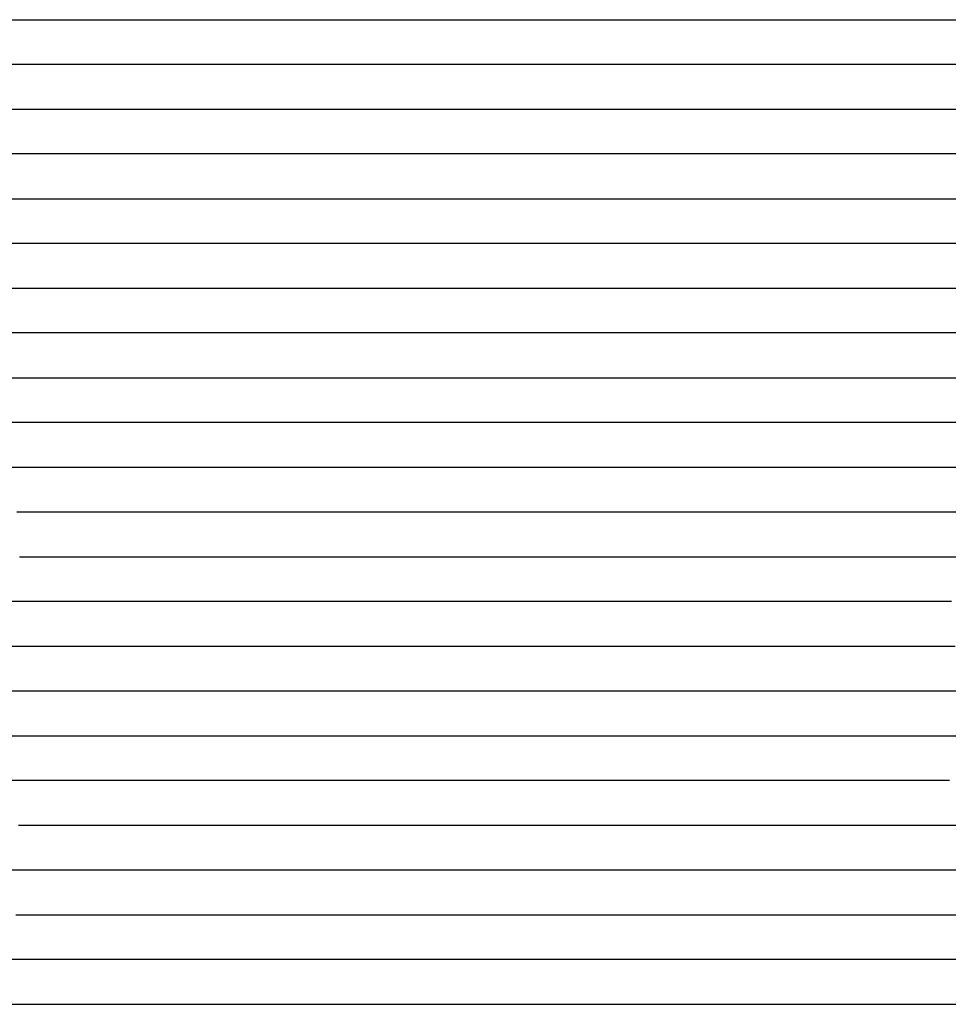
# Model space of a CAD drawing. Extents: x -4 to 4.3, y -2 to 2.5.
# Tile 29 of 108: x -0.37 to -0.11, y -0.02 to 0.25. Entities that reach past the tile are written whole.
import ezdxf

# ---------------------------------------------------------------- set-up
doc = ezdxf.new("R2010")
doc.units = 0

msp = doc.modelspace()

# ---------------------------------------------------------------- linework, layer by layer
at = {"layer": 'Default', "color": 72, "linetype": 'CONTINUOUS'}
for p, q in [((-0.944784, 0.25004, -0.040678), (-0.257312, 0.25004, -0.0405)), ((-0.257312, 0.25004, -0.0405), (-0.241687, 0.25004, -0.040811)), ((-0.241687, 0.25004, -0.040811), (-0.210464, 0.25004, -0.043048)), ((-0.210464, 0.25004, -0.043048), (-0.194899, 0.25004, -0.045631)), ((-0.194899, 0.25004, -0.045631), (-0.179485, 0.25004, -0.048998)), ((-0.179485, 0.25004, -0.048998), (-0.16422, 0.25004, -0.053635)), ((-0.16422, 0.25004, -0.053635), (-0.149269, 0.25004, -0.058964)), ((-0.149269, 0.25004, -0.058964), (-0.134551, 0.25004, -0.065582)), ((-0.134551, 0.25004, -0.065582), (-0.120301, 0.25004, -0.072773)), ((-0.120301, 0.25004, -0.072773), (-0.106351, 0.25004, -0.081287)), ((-0.242921, 0.23754, -0.041102), (-0.930371, 0.23754, -0.0405)), ((-0.227418, 0.23754, -0.042238), (-0.242921, 0.23754, -0.041102)), ((-0.211986, 0.23754, -0.044174), (-0.227418, 0.23754, -0.042238)), ((-0.181633, 0.23754, -0.049442), (-0.211986, 0.23754, -0.044174)), ((-0.152409, 0.23754, -0.058489), (-0.181633, 0.23754, -0.049442)), ((-0.138522, 0.23754, -0.064401), (-0.152409, 0.23754, -0.058489)), ((-0.124978, 0.23754, -0.071386), (-0.138522, 0.23754, -0.064401)), ((-0.111929, 0.23754, -0.078891), (-0.124978, 0.23754, -0.071386)), ((-0.099466, 0.23754, -0.087101), (-0.111929, 0.23754, -0.078891)), ((-0.944098, 0.22504, -0.040798), (-0.272274, 0.22504, -0.040509)), ((-0.272274, 0.22504, -0.040509), (-0.241031, 0.22504, -0.04194)), ((-0.241031, 0.22504, -0.04194), (-0.225436, 0.22504, -0.0435)), ((-0.225436, 0.22504, -0.0435), (-0.209889, 0.22504, -0.045764)), ((-0.209889, 0.22504, -0.045764), (-0.194427, 0.22504, -0.048765)), ((-0.194427, 0.22504, -0.048765), (-0.179088, 0.22504, -0.052323)), ((-0.179088, 0.22504, -0.052323), (-0.163867, 0.22504, -0.05655)), ((-0.163867, 0.22504, -0.05655), (-0.148812, 0.22504, -0.061926)), ((-0.148812, 0.22504, -0.061926), (-0.134097, 0.22504, -0.067781)), ((-0.134097, 0.22504, -0.067781), (-0.119579, 0.22504, -0.075404)), ((-0.119579, 0.22504, -0.075404), (-0.105745, 0.22504, -0.084196)), ((-0.292992, 0.21254, -0.0405), (-0.917992, 0.21254, -0.0405)), ((-0.261798, 0.21254, -0.041141), (-0.292992, 0.21254, -0.0405)), ((-0.230829, 0.21254, -0.04396), (-0.261798, 0.21254, -0.041141)), ((-0.215524, 0.21254, -0.046394), (-0.230829, 0.21254, -0.04396)), ((-0.185284, 0.21254, -0.053076), (-0.215524, 0.21254, -0.046394)), ((-0.170529, 0.21254, -0.057254), (-0.185284, 0.21254, -0.053076)), ((-0.141734, 0.21254, -0.067733), (-0.170529, 0.21254, -0.057254)), ((-0.114488, 0.21254, -0.080732), (-0.141734, 0.21254, -0.067733)), ((-0.101997, 0.21254, -0.088566), (-0.114488, 0.21254, -0.080732)), ((-0.937723, 0.20004, -0.040743), (-0.29713, 0.20004, -0.040501)), ((-0.29713, 0.20004, -0.040501), (-0.265882, 0.20004, -0.041341)), ((-0.265882, 0.20004, -0.041341), (-0.25027, 0.20004, -0.042747)), ((-0.25027, 0.20004, -0.042747), (-0.219229, 0.20004, -0.047432)), ((-0.219229, 0.20004, -0.047432), (-0.20381, 0.20004, -0.050647)), ((-0.20381, 0.20004, -0.050647), (-0.188514, 0.20004, -0.054724)), ((-0.188514, 0.20004, -0.054724), (-0.158503, 0.20004, -0.064637)), ((-0.158503, 0.20004, -0.064637), (-0.143747, 0.20004, -0.07068)), ((-0.143747, 0.20004, -0.07068), (-0.129288, 0.20004, -0.077408)), ((-0.129288, 0.20004, -0.077408), (-0.115121, 0.20004, -0.084923)), ((-0.115121, 0.20004, -0.084923), (-0.101318, 0.20004, -0.09324)), ((-0.288997, 0.18754, -0.040726), (-0.913975, 0.18754, -0.0405)), ((-0.273438, 0.18754, -0.041514), (-0.288997, 0.18754, -0.040726)), ((-0.257955, 0.18754, -0.042943), (-0.273438, 0.18754, -0.041514)), ((-0.227286, 0.18754, -0.047573), (-0.257955, 0.18754, -0.042943)), ((-0.212198, 0.18754, -0.050912), (-0.227286, 0.18754, -0.047573)), ((-0.1825, 0.18754, -0.059337), (-0.212198, 0.18754, -0.050912)), ((-0.168053, 0.18754, -0.064465), (-0.1825, 0.18754, -0.059337)), ((-0.153879, 0.18754, -0.070302), (-0.168053, 0.18754, -0.064465)), ((-0.140038, 0.18754, -0.076724), (-0.153879, 0.18754, -0.070302)), ((-0.113296, 0.18754, -0.091194), (-0.140038, 0.18754, -0.076724)), ((-0.100714, 0.18754, -0.099366), (-0.113296, 0.18754, -0.091194)), ((-0.930211, 0.17504, -0.040594), (-0.320857, 0.17504, -0.0405)), ((-0.320857, 0.17504, -0.0405), (-0.289607, 0.17504, -0.041104)), ((-0.289607, 0.17504, -0.041104), (-0.273991, 0.17504, -0.042181)), ((-0.273991, 0.17504, -0.042181), (-0.242891, 0.17504, -0.046429)), ((-0.242891, 0.17504, -0.046429), (-0.227444, 0.17504, -0.049521)), ((-0.227444, 0.17504, -0.049521), (-0.212123, 0.17504, -0.053236)), ((-0.212123, 0.17504, -0.053236), (-0.196938, 0.17504, -0.057668)), ((-0.196938, 0.17504, -0.057668), (-0.181939, 0.17504, -0.06272)), ((-0.181939, 0.17504, -0.06272), (-0.167132, 0.17504, -0.068608)), ((-0.167132, 0.17504, -0.068608), (-0.152612, 0.17504, -0.075054)), ((-0.152612, 0.17504, -0.075054), (-0.138332, 0.17504, -0.082111)), ((-0.138332, 0.17504, -0.082111), (-0.124324, 0.17504, -0.090233)), ((-0.124324, 0.17504, -0.090233), (-0.110806, 0.17504, -0.098822)), ((-0.110806, 0.17504, -0.098822), (-0.084975, 0.17504, -0.118229)), ((-0.306756, 0.16254, -0.040704), (-0.916107, 0.16254, -0.0405)), ((-0.291202, 0.16254, -0.041547), (-0.306756, 0.16254, -0.040704)), ((-0.275716, 0.16254, -0.043032), (-0.291202, 0.16254, -0.041547)), ((-0.260313, 0.16254, -0.045101), (-0.275716, 0.16254, -0.043032)), ((-0.245074, 0.16254, -0.047692), (-0.260313, 0.16254, -0.045101)), ((-0.215043, 0.16254, -0.054938), (-0.245074, 0.16254, -0.047692)), ((-0.200348, 0.16254, -0.059594), (-0.215043, 0.16254, -0.054938)), ((-0.171709, 0.16254, -0.070402), (-0.200348, 0.16254, -0.059594)), ((-0.144343, 0.16254, -0.083907), (-0.171709, 0.16254, -0.070402)), ((-0.118469, 0.16254, -0.099704), (-0.144343, 0.16254, -0.083907)), ((-0.10641, 0.16254, -0.108435), (-0.118469, 0.16254, -0.099704)), ((-0.93077, 0.15004, -0.040733), (-0.33705, 0.15004, -0.0405)), ((-0.33705, 0.15004, -0.0405), (-0.321425, 0.15004, -0.040562)), ((-0.321425, 0.15004, -0.040562), (-0.3058, 0.15004, -0.041199)), ((-0.3058, 0.15004, -0.041199), (-0.274619, 0.15004, -0.044306)), ((-0.274619, 0.15004, -0.044306), (-0.259096, 0.15004, -0.04673)), ((-0.259096, 0.15004, -0.04673), (-0.243658, 0.15004, -0.049989)), ((-0.243658, 0.15004, -0.049989), (-0.213248, 0.15004, -0.058274)), ((-0.213248, 0.15004, -0.058274), (-0.198221, 0.15004, -0.063436)), ((-0.198221, 0.15004, -0.063436), (-0.183443, 0.15004, -0.069465)), ((-0.183443, 0.15004, -0.069465), (-0.168976, 0.15004, -0.075983)), ((-0.168976, 0.15004, -0.075983), (-0.15473, 0.15004, -0.083246)), ((-0.15473, 0.15004, -0.083246), (-0.14081, 0.15004, -0.091224)), ((-0.14081, 0.15004, -0.091224), (-0.127253, 0.15004, -0.100042)), ((-0.127253, 0.15004, -0.100042), (-0.114156, 0.15004, -0.109525)), ((-0.114156, 0.15004, -0.109525), (-0.1015, 0.15004, -0.11997)), ((-0.336754, 0.13754, -0.040521), (-0.914873, 0.13754, -0.0405)), ((-0.305615, 0.13754, -0.041856), (-0.336754, 0.13754, -0.040521)), ((-0.290143, 0.13754, -0.043462), (-0.305615, 0.13754, -0.041856)), ((-0.274799, 0.13754, -0.045629), (-0.290143, 0.13754, -0.043462)), ((-0.259581, 0.13754, -0.048556), (-0.274799, 0.13754, -0.045629)), ((-0.22962, 0.13754, -0.055998), (-0.259581, 0.13754, -0.048556)), ((-0.214998, 0.13754, -0.060767), (-0.22962, 0.13754, -0.055998)), ((-0.186505, 0.13754, -0.072018), (-0.214998, 0.13754, -0.060767)), ((-0.159297, 0.13754, -0.08569), (-0.186505, 0.13754, -0.072018)), ((-0.146286, 0.13754, -0.093616), (-0.159297, 0.13754, -0.08569)), ((-0.13371, 0.13754, -0.101978), (-0.146286, 0.13754, -0.093616)), ((-0.121747, 0.13754, -0.1108), (-0.13371, 0.13754, -0.101978)), ((-0.099197, 0.13754, -0.130406), (-0.121747, 0.13754, -0.1108)), ((-0.921443, 0.12504, -0.04056), (-0.358957, 0.12504, -0.0405)), ((-0.358957, 0.12504, -0.0405), (-0.327708, 0.12504, -0.040991)), ((-0.327708, 0.12504, -0.040991), (-0.312088, 0.12504, -0.042129)), ((-0.312088, 0.12504, -0.042129), (-0.280988, 0.12504, -0.046191)), ((-0.280988, 0.12504, -0.046191), (-0.26552, 0.12504, -0.049116)), ((-0.26552, 0.12504, -0.049116), (-0.250167, 0.12504, -0.052893)), ((-0.250167, 0.12504, -0.052893), (-0.234995, 0.12504, -0.057267)), ((-0.234995, 0.12504, -0.057267), (-0.219981, 0.12504, -0.062242)), ((-0.219981, 0.12504, -0.062242), (-0.205149, 0.12504, -0.067954)), ((-0.205149, 0.12504, -0.067954), (-0.190568, 0.12504, -0.07435)), ((-0.190568, 0.12504, -0.07435), (-0.176259, 0.12504, -0.081517)), ((-0.176259, 0.12504, -0.081517), (-0.148734, 0.12504, -0.097831)), ((-0.148734, 0.12504, -0.097831), (-0.13541, 0.12504, -0.107446)), ((-0.13541, 0.12504, -0.107446), (-0.12274, 0.12504, -0.117333)), ((-0.12274, 0.12504, -0.117333), (-0.110421, 0.12504, -0.128335)), ((-0.110421, 0.12504, -0.128335), (-0.098767, 0.12504, -0.140271)), ((-0.338105, 0.11254, -0.041086), (-0.369305, 0.11254, -0.0405)), ((-0.307089, 0.11254, -0.043693), (-0.338105, 0.11254, -0.041086)), ((-0.291761, 0.11254, -0.045914), (-0.307089, 0.11254, -0.043693)), ((-0.26146, 0.11254, -0.052359), (-0.291761, 0.11254, -0.045914)), ((-0.246638, 0.11254, -0.056434), (-0.26146, 0.11254, -0.052359)), ((-0.217661, 0.11254, -0.066528), (-0.246638, 0.11254, -0.056434)), ((-0.189769, 0.11254, -0.079335), (-0.217661, 0.11254, -0.066528)), ((-0.176349, 0.11254, -0.086488), (-0.189769, 0.11254, -0.079335)), ((-0.163488, 0.11254, -0.094156), (-0.176349, 0.11254, -0.086488)), ((-0.15096, 0.11254, -0.1028), (-0.163488, 0.11254, -0.094156)), ((-0.138955, 0.11254, -0.111748), (-0.15096, 0.11254, -0.1028)), ((-0.127533, 0.11254, -0.121264), (-0.138955, 0.11254, -0.111748)), ((-0.116691, 0.11254, -0.131382), (-0.127533, 0.11254, -0.121264)), ((-0.106446, 0.11254, -0.142016), (-0.116691, 0.11254, -0.131382)), ((-0.368554, 0.10004, -0.0405), (-0.337308, 0.10004, -0.041737)), ((-0.337308, 0.10004, -0.041737), (-0.321708, 0.10004, -0.043113)), ((-0.321708, 0.10004, -0.043113), (-0.306143, 0.10004, -0.0452)), ((-0.306143, 0.10004, -0.0452), (-0.290657, 0.10004, -0.047994)), ((-0.290657, 0.10004, -0.047994), (-0.260016, 0.10004, -0.0552)), ((-0.260016, 0.10004, -0.0552), (-0.244864, 0.10004, -0.059917)), ((-0.244864, 0.10004, -0.059917), (-0.215316, 0.10004, -0.071461)), ((-0.215316, 0.10004, -0.071461), (-0.200841, 0.10004, -0.078236)), ((-0.200841, 0.10004, -0.078236), (-0.186689, 0.10004, -0.085813)), ((-0.186689, 0.10004, -0.085813), (-0.172914, 0.10004, -0.094117)), ((-0.172914, 0.10004, -0.094117), (-0.159533, 0.10004, -0.103224)), ((-0.159533, 0.10004, -0.103224), (-0.146615, 0.10004, -0.112759)), ((-0.146615, 0.10004, -0.112759), (-0.134044, 0.10004, -0.123389)), ((-0.134044, 0.10004, -0.123389), (-0.122113, 0.10004, -0.135114)), ((-0.122113, 0.10004, -0.135114), (-0.110969, 0.10004, -0.147143)), ((-0.110969, 0.10004, -0.147143), (-0.10035, 0.10004, -0.160189)), ((-0.348529, 0.08754, -0.041504), (-0.37969, 0.08754, -0.040506)), ((-0.333045, 0.08754, -0.04299), (-0.348529, 0.08754, -0.041504)), ((-0.302323, 0.08754, -0.047554), (-0.333045, 0.08754, -0.04299)), ((-0.287218, 0.08754, -0.050694), (-0.302323, 0.08754, -0.047554)), ((-0.272251, 0.08754, -0.054656), (-0.287218, 0.08754, -0.050694)), ((-0.242945, 0.08754, -0.063893), (-0.272251, 0.08754, -0.054656)), ((-0.214833, 0.08754, -0.07583), (-0.242945, 0.08754, -0.063893)), ((-0.188105, 0.08754, -0.090375), (-0.214833, 0.08754, -0.07583)), ((-0.16296, 0.08754, -0.107204), (-0.188105, 0.08754, -0.090375)), ((-0.151272, 0.08754, -0.11638), (-0.16296, 0.08754, -0.107204)), ((-0.140212, 0.08754, -0.12619), (-0.151272, 0.08754, -0.11638)), ((-0.129577, 0.08754, -0.136805), (-0.140212, 0.08754, -0.12619)), ((-0.11967, 0.08754, -0.147468), (-0.129577, 0.08754, -0.136805)), ((-0.108246, 0.08754, -0.161424), (-0.11967, 0.08754, -0.147468)), ((-0.384302, 0.07504, -0.040515), (-0.353061, 0.07504, -0.042081)), ((-0.353061, 0.07504, -0.042081), (-0.337471, 0.07504, -0.043553)), ((-0.337471, 0.07504, -0.043553), (-0.321915, 0.07504, -0.045767)), ((-0.321915, 0.07504, -0.045767), (-0.291108, 0.07504, -0.052273)), ((-0.291108, 0.07504, -0.052273), (-0.275874, 0.07504, -0.056261)), ((-0.275874, 0.07504, -0.056261), (-0.260758, 0.07504, -0.061072)), ((-0.260758, 0.07504, -0.061072), (-0.245869, 0.07504, -0.066575)), ((-0.245869, 0.07504, -0.066575), (-0.231213, 0.07504, -0.072706)), ((-0.231213, 0.07504, -0.072706), (-0.216799, 0.07504, -0.079564)), ((-0.216799, 0.07504, -0.079564), (-0.20269, 0.07504, -0.0871)), ((-0.20269, 0.07504, -0.0871), (-0.188907, 0.07504, -0.095579)), ((-0.188907, 0.07504, -0.095579), (-0.175599, 0.07504, -0.10464)), ((-0.175599, 0.07504, -0.10464), (-0.162683, 0.07504, -0.114787)), ((-0.162683, 0.07504, -0.114787), (-0.150397, 0.07504, -0.125224)), ((-0.150397, 0.07504, -0.125224), (-0.138488, 0.07504, -0.136965)), ((-0.138488, 0.07504, -0.136965), (-0.127361, 0.07504, -0.149443)), ((-0.127361, 0.07504, -0.149443), (-0.116963, 0.07504, -0.162518)), ((-0.116963, 0.07504, -0.162518), (-0.1121, 0.07504, -0.160993)), ((-0.1121, 0.07504, -0.160993), (-0.107237, 0.07504, -0.157054)), ((-0.344281, 0.06254, -0.043911), (-0.375255, 0.06254, -0.041161)), ((-0.328943, 0.06254, -0.046319), (-0.344281, 0.06254, -0.043911)), ((-0.29864, 0.06254, -0.052714), (-0.328943, 0.06254, -0.046319)), ((-0.283835, 0.06254, -0.056776), (-0.29864, 0.06254, -0.052714)), ((-0.254693, 0.06254, -0.06698), (-0.283835, 0.06254, -0.056776)), ((-0.240578, 0.06254, -0.072772), (-0.254693, 0.06254, -0.06698)), ((-0.226761, 0.06254, -0.079332), (-0.240578, 0.06254, -0.072772)), ((-0.213329, 0.06254, -0.086423), (-0.226761, 0.06254, -0.079332)), ((-0.200381, 0.06254, -0.09412), (-0.213329, 0.06254, -0.086423)), ((-0.187772, 0.06254, -0.102636), (-0.200381, 0.06254, -0.09412)), ((-0.175758, 0.06254, -0.111427), (-0.187772, 0.06254, -0.102636)), ((-0.164349, 0.06254, -0.120916), (-0.175758, 0.06254, -0.111427)), ((-0.153602, 0.06254, -0.130972), (-0.164349, 0.06254, -0.120916)), ((-0.135644, 0.06254, -0.150249), (-0.153602, 0.06254, -0.130972)), ((-0.128202, 0.06254, -0.159506), (-0.135644, 0.06254, -0.150249)), ((-0.115279, 0.06254, -0.155377), (-0.128202, 0.06254, -0.159506)), ((-0.101902, 0.06254, -0.146288), (-0.115279, 0.06254, -0.155377)), ((-0.370891, 0.05004, -0.042075), (-0.339784, 0.05004, -0.046201)), ((-0.339784, 0.05004, -0.046201), (-0.324328, 0.05004, -0.048973)), ((-0.324328, 0.05004, -0.048973), (-0.308949, 0.05004, -0.052557)), ((-0.308949, 0.05004, -0.052557), (-0.278714, 0.05004, -0.061692)), ((-0.278714, 0.05004, -0.061692), (-0.26382, 0.05004, -0.067072)), ((-0.26382, 0.05004, -0.067072), (-0.249125, 0.05004, -0.073429)), ((-0.249125, 0.05004, -0.073429), (-0.234784, 0.05004, -0.080239)), ((-0.234784, 0.05004, -0.080239), (-0.220669, 0.05004, -0.087778)), ((-0.220669, 0.05004, -0.087778), (-0.206887, 0.05004, -0.096168)), ((-0.206887, 0.05004, -0.096168), (-0.193541, 0.05004, -0.104997)), ((-0.193541, 0.05004, -0.104997), (-0.180509, 0.05004, -0.114958)), ((-0.180509, 0.05004, -0.114958), (-0.168095, 0.05004, -0.126079)), ((-0.168095, 0.05004, -0.126079), (-0.156458, 0.05004, -0.13728)), ((-0.156458, 0.05004, -0.13728), (-0.134756, 0.05004, -0.162258)), ((-0.134756, 0.05004, -0.162258), (-0.132246, 0.05004, -0.160182)), ((-0.132246, 0.05004, -0.160182), (-0.124714, 0.05004, -0.154478)), ((-0.124714, 0.05004, -0.154478), (-0.112323, 0.05004, -0.146065)), ((-0.112323, 0.05004, -0.146065), (-0.085855, 0.05004, -0.131414)), ((-0.359183, 0.03754, -0.044532), (-0.374598, 0.03754, -0.042763)), ((-0.343903, 0.03754, -0.047068), (-0.359183, 0.03754, -0.044532)), ((-0.313685, 0.03754, -0.053935), (-0.343903, 0.03754, -0.047068)), ((-0.298911, 0.03754, -0.05814), (-0.313685, 0.03754, -0.053935)), ((-0.269996, 0.03754, -0.068582), (-0.298911, 0.03754, -0.05814)), ((-0.255923, 0.03754, -0.074775), (-0.269996, 0.03754, -0.068582)), ((-0.242203, 0.03754, -0.081394), (-0.255923, 0.03754, -0.074775)), ((-0.228826, 0.03754, -0.088683), (-0.242203, 0.03754, -0.081394)), ((-0.216011, 0.03754, -0.09642), (-0.228826, 0.03754, -0.088683)), ((-0.191411, 0.03754, -0.114009), (-0.216011, 0.03754, -0.09642)), ((-0.180017, 0.03754, -0.123511), (-0.191411, 0.03754, -0.114009)), ((-0.169298, 0.03754, -0.133568), (-0.180017, 0.03754, -0.123511)), ((-0.159372, 0.03754, -0.144098), (-0.169298, 0.03754, -0.133568)), ((-0.145833, 0.03754, -0.160291), (-0.159372, 0.03754, -0.144098)), ((-0.142635, 0.03754, -0.160704), (-0.145833, 0.03754, -0.160291)), ((-0.136237, 0.03754, -0.15558), (-0.142635, 0.03754, -0.160704)), ((-0.122804, 0.03754, -0.146165), (-0.136237, 0.03754, -0.15558)), ((-0.10885, 0.03754, -0.137874), (-0.122804, 0.03754, -0.146165)), ((-0.368778, 0.02504, -0.044616), (-0.337885, 0.02504, -0.050342)), ((-0.337885, 0.02504, -0.050342), (-0.322554, 0.02504, -0.054069)), ((-0.322554, 0.02504, -0.054069), (-0.307371, 0.02504, -0.058646)), ((-0.307371, 0.02504, -0.058646), (-0.277638, 0.02504, -0.069436)), ((-0.277638, 0.02504, -0.069436), (-0.26304, 0.02504, -0.075933)), ((-0.26304, 0.02504, -0.075933), (-0.248764, 0.02504, -0.083038)), ((-0.248764, 0.02504, -0.083038), (-0.234776, 0.02504, -0.091023)), ((-0.234776, 0.02504, -0.091023), (-0.208028, 0.02504, -0.108652)), ((-0.208028, 0.02504, -0.108652), (-0.195118, 0.02504, -0.11889)), ((-0.195118, 0.02504, -0.11889), (-0.182876, 0.02504, -0.129981)), ((-0.182876, 0.02504, -0.129981), (-0.171296, 0.02504, -0.141442)), ((-0.171296, 0.02504, -0.141442), (-0.160191, 0.02504, -0.154114)), ((-0.160191, 0.02504, -0.154114), (-0.149892, 0.02504, -0.158379)), ((-0.149892, 0.02504, -0.158379), (-0.146283, 0.02504, -0.155549)), ((-0.146283, 0.02504, -0.155549), (-0.142674, 0.02504, -0.153135)), ((-0.142674, 0.02504, -0.153135), (-0.135456, 0.02504, -0.147832)), ((-0.135456, 0.02504, -0.147832), (-0.122865, 0.02504, -0.140182)), ((-0.122865, 0.02504, -0.140182), (-0.109511, 0.02504, -0.132924)), ((-0.109511, 0.02504, -0.132924), (-0.095783, 0.02504, -0.126617)), ((-0.366744, 0.01254, -0.046465), (-0.397515, 0.01254, -0.04238)), ((-0.336501, 0.01254, -0.053012), (-0.366744, 0.01254, -0.046465)), ((-0.321649, 0.01254, -0.057266), (-0.336501, 0.01254, -0.053012)), ((-0.292603, 0.01254, -0.067279), (-0.321649, 0.01254, -0.057266)), ((-0.278503, 0.01254, -0.073331), (-0.292603, 0.01254, -0.067279)), ((-0.264696, 0.01254, -0.079924), (-0.278503, 0.01254, -0.073331)), ((-0.251259, 0.01254, -0.087043), (-0.264696, 0.01254, -0.079924)), ((-0.238233, 0.01254, -0.094773), (-0.251259, 0.01254, -0.087043)), ((-0.225586, 0.01254, -0.10315), (-0.238233, 0.01254, -0.094773)), ((-0.213532, 0.01254, -0.111897), (-0.225586, 0.01254, -0.10315)), ((-0.201975, 0.01254, -0.121427), (-0.213532, 0.01254, -0.111897)), ((-0.190886, 0.01254, -0.131518), (-0.201975, 0.01254, -0.121427)), ((-0.180627, 0.01254, -0.141703), (-0.190886, 0.01254, -0.131518)), ((-0.173415, 0.01254, -0.149988), (-0.180627, 0.01254, -0.141703)), ((-0.169809, 0.01254, -0.153845), (-0.173415, 0.01254, -0.149988)), ((-0.168006, 0.01254, -0.156096), (-0.169809, 0.01254, -0.153845)), ((-0.166202, 0.01254, -0.158626), (-0.168006, 0.01254, -0.156096)), ((-0.153149, 0.01254, -0.153192), (-0.166202, 0.01254, -0.158626)), ((-0.139721, 0.01254, -0.144358), (-0.153149, 0.01254, -0.153192)), ((-0.125679, 0.01254, -0.136004), (-0.139721, 0.01254, -0.144358)), ((-0.111326, 0.01254, -0.128999), (-0.125679, 0.01254, -0.136004)), ((-0.096558, 0.01254, -0.122645), (-0.111326, 0.01254, -0.128999)), ((-0.369588, 0.00004, -0.047758), (-0.338916, 0.00004, -0.05501)), ((-0.338916, 0.00004, -0.05501), (-0.308837, 0.00004, -0.06479)), ((-0.308837, 0.00004, -0.06479), (-0.294061, 0.00004, -0.070885)), ((-0.294061, 0.00004, -0.070885), (-0.265412, 0.00004, -0.084521)), ((-0.265412, 0.00004, -0.084521), (-0.237948, 0.00004, -0.101312)), ((-0.237948, 0.00004, -0.101312), (-0.224747, 0.00004, -0.110973)), ((-0.224747, 0.00004, -0.110973), (-0.212138, 0.00004, -0.120948)), ((-0.212138, 0.00004, -0.120948), (-0.199884, 0.00004, -0.132236)), ((-0.199884, 0.00004, -0.132236), (-0.188392, 0.00004, -0.14413)), ((-0.188392, 0.00004, -0.14413), (-0.177534, 0.00004, -0.156691)), ((-0.177534, 0.00004, -0.156691), (-0.172426, 0.00004, -0.160636)), ((-0.172426, 0.00004, -0.160636), (-0.169871, 0.00004, -0.158426)), ((-0.169871, 0.00004, -0.158426), (-0.167317, 0.00004, -0.156473)), ((-0.167317, 0.00004, -0.156473), (-0.154905, 0.00004, -0.147658)), ((-0.154905, 0.00004, -0.147658), (-0.142166, 0.00004, -0.139602)), ((-0.142166, 0.00004, -0.139602), (-0.128961, 0.00004, -0.1326)), ((-0.128961, 0.00004, -0.1326), (-0.115156, 0.00004, -0.126243)), ((-0.115156, 0.00004, -0.126243), (-0.100963, 0.00004, -0.120591)), ((-0.367423, -0.01246, -0.050309), (-0.397937, -0.01246, -0.04461)), ((-0.352454, -0.01246, -0.053899), (-0.367423, -0.01246, -0.050309)), ((-0.337658, -0.01246, -0.058327), (-0.352454, -0.01246, -0.053899)), ((-0.308757, -0.01246, -0.068675), (-0.337658, -0.01246, -0.058327)), ((-0.281045, -0.01246, -0.081418), (-0.308757, -0.01246, -0.068675)), ((-0.254781, -0.01246, -0.096702), (-0.281045, -0.01246, -0.081418)), ((-0.230142, -0.01246, -0.114184), (-0.254781, -0.01246, -0.096702)), ((-0.218734, -0.01246, -0.12365), (-0.230142, -0.01246, -0.114184)), ((-0.207962, -0.01246, -0.133734), (-0.218734, -0.01246, -0.12365)), ((-0.197789, -0.01246, -0.144421), (-0.207962, -0.01246, -0.133734)), ((-0.184479, -0.01246, -0.159989), (-0.197789, -0.01246, -0.144421)), ((-0.181263, -0.01246, -0.159698), (-0.184479, -0.01246, -0.159989)), ((-0.174829, -0.01246, -0.154661), (-0.181263, -0.01246, -0.159698)), ((-0.161418, -0.01246, -0.145421), (-0.174829, -0.01246, -0.154661)), ((-0.147476, -0.01246, -0.137087), (-0.161418, -0.01246, -0.145421)), ((-0.133173, -0.01246, -0.129849), (-0.147476, -0.01246, -0.137087)), ((-0.118461, -0.01246, -0.123379), (-0.133173, -0.01246, -0.129849)), ((-0.103477, -0.01246, -0.118021), (-0.118461, -0.01246, -0.123379)), ((-0.373746, -0.02496, -0.051092), (-0.358477, -0.02496, -0.05501)), ((-0.358477, -0.02496, -0.05501), (-0.343343, -0.02496, -0.05959)), ((-0.343343, -0.02496, -0.05959), (-0.313665, -0.02496, -0.070668)), ((-0.313665, -0.02496, -0.070668), (-0.299115, -0.02496, -0.077399)), ((-0.299115, -0.02496, -0.077399), (-0.271073, -0.02496, -0.092496)), ((-0.271073, -0.02496, -0.092496), (-0.244379, -0.02496, -0.110701)), ((-0.244379, -0.02496, -0.110701), (-0.23161, -0.02496, -0.121153)), ((-0.23161, -0.02496, -0.121153), (-0.21952, -0.02496, -0.132017)), ((-0.21952, -0.02496, -0.132017), (-0.207897, -0.02496, -0.143815)), ((-0.207897, -0.02496, -0.143815), (-0.196932, -0.02496, -0.156692)), ((-0.196932, -0.02496, -0.156692), (-0.191867, -0.02496, -0.160022)), ((-0.191867, -0.02496, -0.160022), (-0.189334, -0.02496, -0.158201)), ((-0.189334, -0.02496, -0.158201), (-0.186801, -0.02496, -0.156184)), ((-0.186801, -0.02496, -0.156184), (-0.174579, -0.02496, -0.147458)), ((-0.174579, -0.02496, -0.147458), (-0.161862, -0.02496, -0.139773)), ((-0.161862, -0.02496, -0.139773), (-0.14849, -0.02496, -0.13237)), ((-0.14849, -0.02496, -0.13237), (-0.13482, -0.02496, -0.126036)), ((-0.13482, -0.02496, -0.126036), (-0.120643, -0.02496, -0.120571)), ((-0.120643, -0.02496, -0.120571), (-0.106063, -0.02496, -0.115633))]:
    msp.add_line(p, q, dxfattribs=at)

doc.saveas('drawing.dxf')
